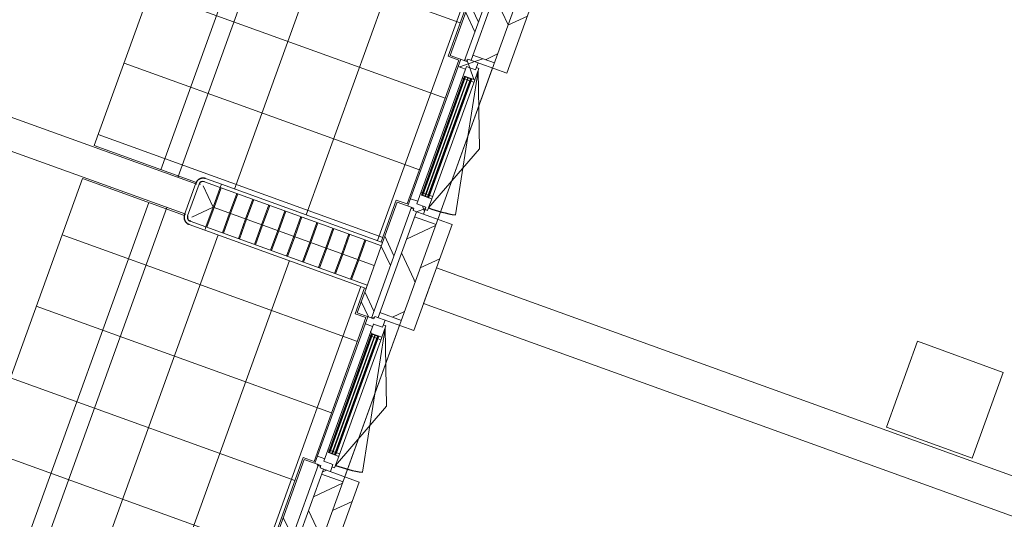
# Model space of a CAD drawing. Header units: metres. Extents: x 136266 to 136452, y 453403 to 453560.
# Tile 76 of 133: x 136418.8 to 136425.27, y 453467.95 to 453471.23. Entities that reach past the tile are written whole.
import ezdxf

# ---------------------------------------------------------------- set-up
doc = ezdxf.new("R2010")
doc.units = ezdxf.units.M
for name, color, linetype, lineweight in [('A-DETL-4', 90, 'Continuous', 9), ('A-DETL-BEBOUWING', 253, 'Continuous', 9), ('A-FLOR', 192, 'Continuous', 5), ('A-FLOR-PATT', 8, 'Continuous', 5)]:
    doc.layers.add(name, color=color, linetype=linetype, lineweight=lineweight)
pattern_1 = [(44.99999506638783, (-0.0001549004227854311, -0.0003060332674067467), (-141.4213440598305, 141.4213684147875), [])]
pattern_2 = [(44.99999506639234, (-0.0001999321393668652, 0.0001733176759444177), (-141.4213440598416, 141.4213684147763), []), (134.9999950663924, (-0.0001999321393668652, 0.0001733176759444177), (-141.4213684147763, -141.4213440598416), [])]

# ---------------------------------------------------------------- blocks, each defined once
blk = doc.blocks.new('859-DO-0010 29-09-2022')
at = {"layer": 'A-DETL-BEBOUWING'}
h = blk.add_hatch(dxfattribs=at)
h.set_pattern_fill('FP_997', color=256, angle=44.99999999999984, style=0, pattern_type=2)
h.set_pattern_definition([(320.3679999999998, (145740.1296973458, 72650.12918387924), (270.5777627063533, 326.700649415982), []), (50.36799999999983, (145740.1296973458, 72650.12918387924), (-326.700649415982, 270.5777627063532), [])])
h.paths.add_polyline_path([(146076.9174499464, 69065.91774831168), (146226.2596065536, 69079.95057624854), (146189.610537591, 69469.9825085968), (146040.2683809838, 69455.94968065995), (146063.1800324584, 69212.1160458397)])
h.paths.add_polyline_path([(145934.6479627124, 70579.99831272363), (146083.9901193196, 70594.03114066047), (146021.2166023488, 71262.08838788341), (145871.8744457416, 71248.05555994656), (145919.9113796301, 70736.83007239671)])
h.paths.add_polyline_path([(145766.2540274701, 72372.10419201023), (145915.5961840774, 72386.13701994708), (145852.8226671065, 73054.19426717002), (145703.4805104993, 73040.16143923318), (145725.1583613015, 72809.45833334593)])
h.paths.add_polyline_path([(145597.860092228, 74164.21007129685), (145747.2022488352, 74178.2428992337), (145684.4287318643, 74846.30014645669), (145535.086575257, 74832.26731851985), (145556.1475257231, 74608.12947709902)])
h.paths.add_polyline_path([(145429.4661569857, 75956.31595058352), (145578.8083135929, 75970.34877852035), (145552.6838655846, 76248.37409339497), (145403.3417089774, 76234.34126545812), (145429.3893990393, 75957.13283491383)])
h = blk.add_hatch(dxfattribs=at)
h.set_pattern_fill('FP_1635', color=256, angle=45.0000000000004, style=0, pattern_type=2)
h.set_pattern_definition([(320.3680000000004, (145763.8750501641, 70900.9301478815), (255.1416904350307, 308.0628471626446), []), (320.3680000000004, (145876.1381511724, 69706.19263089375), (255.1416904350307, 308.0628471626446), [])])
h.paths.add_polyline_path([(145800.1266635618, 70515.12905902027), (145899.6881013, 70524.48427764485), (145827.1851569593, 71296.08542011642), (145727.6237192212, 71286.73020149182), (145753.5525051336, 71010.78718959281)])
h = blk.add_hatch(dxfattribs=at)
h.set_pattern_fill('FP_250', color=256, angle=44.99999999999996, style=0, pattern_type=2)
h.set_pattern_definition([(50.36799999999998, (1194.736809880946, 112.2623939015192), (-308.0628471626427, 255.141690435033), [])])
h.paths.add_polyline_path([(146087.2644458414, 70559.18463744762), (146186.8258835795, 70568.53985607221), (146117.5037135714, 71306.29010971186), (146017.9422758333, 71296.9348910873), (146087.0826469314, 70561.11940365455)])
h = blk.add_hatch(dxfattribs=at)
h.set_pattern_fill('FP_1574', color=256, scale=0.9999999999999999, angle=95.36799506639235, style=0, pattern_type=2)
h.set_pattern_definition(pattern_2)
h.paths.add_polyline_path([(145879.4753511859, 70472.36475411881), (145929.2560700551, 70477.04236343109), (145927.6656828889, 70493.9678078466), (145991.3850030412, 70499.9551477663), (145986.7073937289, 70549.7358666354), (145915.0231585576, 70543.0001092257), (145916.6135457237, 70526.07466481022), (145874.7977418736, 70522.14547298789)])
h = blk.add_hatch(dxfattribs=at)
h.set_pattern_fill('FP_1573', color=256, angle=95.36799506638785, style=0, pattern_type=2)
h.set_pattern_definition(pattern_1)
h.paths.add_polyline_path([(145937.9222892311, 70545.15180951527), (146087.0826469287, 70561.1194036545), (146083.9901193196, 70594.03114066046), (145934.6479627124, 70579.99831272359), (145936.4219057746, 70561.1194036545)])
h = blk.add_hatch(dxfattribs=at)
h.set_pattern_fill('FP_1575', color=256, scale=0.9999999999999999, angle=95.36799506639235, style=0, pattern_type=2)
h.set_pattern_definition([(44.99999506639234, (-0.0001548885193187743, -0.0003060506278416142), (-141.4213440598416, 141.4213684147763), []), (134.9999950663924, (-0.0001548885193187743, -0.0003060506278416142), (-141.4213684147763, -141.4213440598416), [])])
h.paths.add_polyline_path([(145935.1498577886, 70414.31865765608), (145945.1060015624, 70415.25417951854), (145943.5156143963, 70432.17962393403), (146015.1998495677, 70438.91538134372), (146007.7156746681, 70518.56453153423), (145989.7946158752, 70516.88059218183), (145991.3850030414, 70499.95514776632), (145927.665682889, 70493.9678078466)])
h = blk.add_hatch(color=256, dxfattribs=at)
h.paths.add_polyline_path([(146021.1639289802, 69605.81969070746), (146025.1463864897, 69606.19389945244), (146023.8366558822, 69620.1325007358), (146019.8541983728, 69619.7582919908)])
h.paths.add_polyline_path([(146066.9621903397, 69610.12309127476), (146070.9446478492, 69610.49730001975), (146069.6349172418, 69624.43590130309), (146065.6524597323, 69624.06169255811)])
h.paths.add_polyline_path([(145945.1060015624, 70415.25417951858), (145949.0884590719, 70415.62838826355), (145947.7787284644, 70429.56698954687), (145943.796270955, 70429.1927808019)])
h.paths.add_polyline_path([(145990.9042629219, 70419.55758008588), (145994.8867204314, 70419.93178883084), (145993.576989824, 70433.87039011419), (145989.5945323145, 70433.49618136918)])
for points in [[(146025.1463864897, 69606.19389945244), (146029.1288439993, 69606.56810819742), (145951.761185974, 70429.94119829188), (145947.7787284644, 70429.56698954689), (146016.2215166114, 69701.17541857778)], [(146044.06305966, 69607.97139099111), (146048.0455171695, 69608.34559973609), (145970.6778591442, 70431.71868983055), (145966.6954016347, 70431.34448108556), (146035.3052104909, 69701.17541857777)], [(146062.9797328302, 69609.74888252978), (146066.9621903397, 69610.12309127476), (145989.5945323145, 70433.49618136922), (145985.612074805, 70433.12197262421), (146054.3889043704, 69701.17541857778)], [(146193.5403217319, 67814.08802016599), (146197.5227792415, 67814.46222891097), (146120.1551212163, 68637.83531900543), (146116.1726637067, 68637.46111026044), (146184.6154518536, 67909.06953929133)], [(146212.4569949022, 67815.86551170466), (146216.4394524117, 67816.23972044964), (146139.0717943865, 68639.6128105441), (146135.0893368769, 68639.23860179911), (146203.6991457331, 67909.06953929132)], [(146231.3736680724, 67817.64300324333), (146235.356125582, 67818.0172119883), (146157.9884675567, 68641.39030208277), (146154.0060100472, 68641.01609333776), (146222.7828396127, 67909.06953929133)]]:
    blk.add_hatch(color=256, dxfattribs=at).paths.add_polyline_path(points)
h = blk.add_hatch(dxfattribs=at)
h.set_pattern_fill('FP_1004', color=256, angle=45.00000000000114, style=0, pattern_type=2)
h.set_pattern_definition([(320.3680000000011, (145916.7748707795, 69273.72258798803), (255.1416904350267, 308.0628471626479), []), (320.3680000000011, (146029.0365575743, 68078.98507100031), (255.1416904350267, 308.0628471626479), [])])
h.paths.add_polyline_path([(145937.5314371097, 69052.82044223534), (146037.0928748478, 69062.17566085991), (145995.5790922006, 69503.97954082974), (145896.0176544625, 69494.62432220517), (145937.5215619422, 69052.92553714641)])
h = blk.add_hatch(dxfattribs=at)
h.set_pattern_fill('FP_1574', color=256, scale=0.9999999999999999, angle=95.36799506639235, style=0, pattern_type=2)
h.set_pattern_definition(pattern_2)
h.paths.add_polyline_path([(146014.0949237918, 69488.64448357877), (146085.7791589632, 69495.38024098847), (146081.1015496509, 69545.16095985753), (146017.3822294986, 69539.1736199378), (146015.7918423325, 69556.0990643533), (145966.0111234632, 69551.42145504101), (145970.6887327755, 69501.64073617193), (146012.5045366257, 69505.56992799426)])
h = blk.add_hatch(dxfattribs=at)
h.set_pattern_fill('FP_1573', color=256, angle=95.36799506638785, style=0, pattern_type=2)
h.set_pattern_definition(pattern_1)
h.paths.add_polyline_path([(146040.2683809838, 69455.94968065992), (146189.610537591, 69469.9825085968), (146186.3362110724, 69504.82901180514), (146036.9940544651, 69490.7961838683)])
h = blk.add_hatch(dxfattribs=at)
h.set_pattern_fill('FP_250', color=256, angle=44.99999999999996, style=0, pattern_type=2)
h.set_pattern_definition([(50.36799999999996, (1194.736809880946, 112.2623939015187), (-308.0628471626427, 255.141690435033), [])])
h.paths.add_polyline_path([(146226.2596065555, 69079.95057624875), (146325.8210442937, 69089.30579487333), (146285.8976488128, 69514.18423042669), (146186.3362110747, 69504.82901180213), (146213.8407736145, 69212.1160458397)])
h = blk.add_hatch(dxfattribs=at)
h.set_pattern_fill('FP_284', color=256, angle=45.00000000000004, style=0, pattern_type=2)
h.set_pattern_definition([(320.368, (145953.026114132, 68887.92159263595), (255.1416904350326, 308.062847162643), []), (320.368, (146065.2885080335, 67693.184782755), (255.1416904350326, 308.062847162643), [])])
h.paths.add_polyline_path([(145968.5205988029, 68723.02317973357), (146068.082036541, 68732.37839835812), (146037.0928748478, 69062.17566085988), (145937.5315243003, 69052.81951432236), (145964.8160496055, 68762.44825990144)])
h = blk.add_hatch(dxfattribs=at)
h.set_pattern_fill('FP_998', color=256, angle=44.99999999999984, style=0, pattern_type=2)
h.set_pattern_definition([(320.3679999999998, (146413.7054749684, 65481.70549616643), (270.5777627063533, 326.700649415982), []), (50.36799999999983, (146413.7054749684, 65481.70549616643), (-326.700649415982, 270.5777627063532), [])])
h.paths.add_polyline_path([(146750.4931909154, 61897.49423116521), (146899.8353475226, 61911.52705910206), (146863.18627856, 62301.55899145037), (146713.8441219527, 62287.52616351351), (146739.2233747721, 62017.4314708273)])
h.paths.add_polyline_path([(146608.2237036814, 63411.57479557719), (146757.5658602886, 63425.60762351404), (146694.7923433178, 64093.66487073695), (146545.4501867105, 64079.63204280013), (146570.2125391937, 63816.1026145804)])
h.paths.add_polyline_path([(146439.8297684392, 65203.6806748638), (146589.1719250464, 65217.71350280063), (146526.3984080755, 65885.77075002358), (146377.0562514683, 65871.73792208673), (146401.2017036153, 65614.77375833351)])
h.paths.add_polyline_path([(146271.4358331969, 66995.7865541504), (146420.7779898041, 67009.81938208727), (146358.0044728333, 67677.87662931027), (146208.6623162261, 67663.8438013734), (146232.1908680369, 67413.44490208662)])
h.paths.add_polyline_path([(146103.0418979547, 68787.89243343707), (146252.3840545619, 68801.92526137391), (146226.2596065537, 69079.9505762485), (146076.9174499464, 69065.91774831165)])
h = blk.add_hatch(dxfattribs=at)
h.set_pattern_fill('FP_1548', color=256, scale=0.9999999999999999, angle=95.36799506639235, style=0, pattern_type=2)
h.set_pattern_definition([(44.99999506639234, (-0.0001548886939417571, -0.0003060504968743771), (-141.4213440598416, 141.4213684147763), []), (134.9999950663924, (-0.0001548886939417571, -0.0003060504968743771), (-141.4213684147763, -141.4213440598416), [])])
h.paths.add_polyline_path([(146103.5437930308, 68622.21277836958), (146113.4999368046, 68623.14830023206), (146111.9095496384, 68640.07374464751), (146183.5937848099, 68646.80950205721), (146176.1096099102, 68726.45865224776), (146158.1885511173, 68724.77471289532), (146159.7789382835, 68707.84926847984), (146096.0596181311, 68701.86192856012)])
h = blk.add_hatch(color=256, dxfattribs=at)
h.paths.add_polyline_path([(146189.5578642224, 67813.71381142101), (146193.5403217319, 67814.08802016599), (146192.2305911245, 67828.02662144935), (146188.248133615, 67827.65241270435)])
h.paths.add_polyline_path([(146235.356125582, 67818.0172119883), (146239.3385830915, 67818.3914207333), (146238.0288524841, 67832.33002201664), (146234.0463949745, 67831.95581327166)])
h.paths.add_polyline_path([(146113.4999368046, 68623.14830023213), (146117.4823943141, 68623.5225089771), (146116.1726637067, 68637.46111026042), (146112.1902061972, 68637.08690151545)])
h.paths.add_polyline_path([(146159.2981981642, 68627.45170079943), (146163.2806556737, 68627.8259095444), (146161.9709250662, 68641.76451082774), (146157.9884675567, 68641.39030208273)])
h = blk.add_hatch(dxfattribs=at)
h.set_pattern_fill('FP_1634', color=256, angle=45.0000000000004, style=0, pattern_type=2)
h.set_pattern_definition([(320.3680000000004, (146100.6629389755, 67316.71759691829), (255.1416904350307, 308.0628471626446), []), (320.3680000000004, (146212.925332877, 66121.98078703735), (255.1416904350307, 308.0628471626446), [])])
h.paths.add_polyline_path([(146136.9145340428, 66930.91730044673), (146236.475971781, 66940.27251907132), (146163.9730274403, 67711.87366154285), (146064.4115897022, 67702.51844291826), (146133.8268851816, 66963.77711614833)])
h = blk.add_hatch(dxfattribs=at)
h.set_pattern_fill('FP_1547', color=256, angle=95.36799506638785, style=0, pattern_type=2)
h.set_pattern_definition([(44.99999506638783, (-0.0001549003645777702, -0.0003060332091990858), (-141.4213440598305, 141.4213684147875), [])])
h.paths.add_polyline_path([(146208.6623162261, 67663.84380137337), (146358.0044728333, 67677.87662931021), (146354.7301463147, 67712.72313251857), (146205.3879897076, 67698.69030458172)])
h = blk.add_hatch(dxfattribs=at)
h.set_pattern_fill('FP_250', color=256, angle=44.99999999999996, style=0, pattern_type=2)
h.set_pattern_definition([(50.36799999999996, (1194.736809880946, 112.262393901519), (-308.0628471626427, 255.141690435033), [])])
h.paths.add_polyline_path([(146424.052316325, 66974.97287887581), (146523.6137540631, 66984.32809750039), (146454.2915840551, 67722.07835114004), (146354.7301463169, 67712.72313251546), (146382.851609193, 67413.44490208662)])
at = {"layer": 'A-FLOR-PATT'}
h = blk.add_hatch(dxfattribs=at)
h.set_pattern_fill('FP_2321', color=256, style=0, pattern_type=2)
h.set_pattern_definition([(275.368, (144637.454, 72546.517), (497.8071846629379, 46.77613598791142), []), (5.368000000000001, (144637.454, 72546.517), (-46.77613598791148, 497.8071846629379), [])])
h.paths.add_polyline_path([(144678.9148682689, 69092.72766462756), (144685.5447068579, 69092.17925870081), (144680.488757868, 69092.88030849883), (144679.341565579, 69092.7690479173)])
h.paths.add_polyline_path([(143995.8690806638, 75979.90526479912), (143995.8690806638, 75986.5825477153), (143995.2273319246, 75986.52224625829), (143995.827697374, 75980.33196210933)])
h.paths.add_polyline_path([(143935.4796697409, 68980.20566135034), (144646.1807829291, 69046.98617840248), (144649.8125505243, 69062.0506740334), (144661.7981411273, 69082.9491513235), (144669.6131954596, 69088.36530345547), (144674.0841428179, 69088.67407814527), (144683.0282140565, 69093.85646156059), (144698.1148263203, 69097.10997185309), (145912.4542105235, 69212.1160458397), (145885.0614776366, 69503.6388823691), (145959.7970671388, 69510.66135808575), (145865.7771199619, 70511.25380735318), (145791.0415304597, 70504.23133163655), (145716.6675423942, 71295.74476165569), (145791.4031318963, 71302.76723737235), (145697.3831847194, 72303.35968663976), (145622.6475952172, 72296.33721092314), (145548.2736071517, 73087.85064094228), (145623.0091966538, 73094.87311665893), (145528.9892494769, 74095.46556592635), (145454.2536599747, 74088.44309020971), (145379.8796719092, 74879.95652022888), (145454.6152614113, 74886.97899594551), (145360.5953142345, 75887.57144521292), (145285.8597247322, 75880.5489694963), (145268.9012661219, 76061.02668881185), (144045.1867802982, 75946.84380577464), (144026.546071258, 75950.80294705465), (144005.7466622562, 75962.65236854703), (144000.2016675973, 75970.27394961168), (144000.2016675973, 75974.74204993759), (143994.7402837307, 75984.01861058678), (143992.7270210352, 75986.28730635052), (143283.4209316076, 75919.63787169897), (143929.6800123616, 69041.92759968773)])
h.paths.add_polyline_path([(144667.8674750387, 69049.02395277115), (144671.3207132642, 69049.34843380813), (144668.5616397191, 69053.1142046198)])
h.paths.add_polyline_path([(144044.6298349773, 75967.9996309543), (144042.0023462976, 75973.89680403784), (144034.6899665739, 75969.68654555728), (144044.1752418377, 75968.0767808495)])
h = blk.add_hatch(dxfattribs=at)
h.set_pattern_fill('FP_2320', color=256, style=0, pattern_type=2)
h.set_pattern_definition([(275.368, (145311.03, 65378.094), (497.8071846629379, 46.77613598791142), []), (5.368000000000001, (145311.03, 65378.094), (-46.77613598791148, 497.8071846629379), [])])
h.paths.add_polyline_path([(145352.4906092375, 61924.30414748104), (145359.1204478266, 61923.75574155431), (145354.0644988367, 61924.4567913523), (145352.9173065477, 61924.34553077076)])
h.paths.add_polyline_path([(144669.4448216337, 68811.48174765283), (144669.4448216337, 68818.15903056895), (144668.8030728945, 68818.09872911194), (144669.403438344, 68811.90844496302)])
h.paths.add_polyline_path([(144609.0554107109, 61811.78214420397), (145319.7565238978, 61878.562661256), (145323.388291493, 61893.6271568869), (145335.373882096, 61914.52563417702), (145343.1889364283, 61919.94178630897), (145347.6598837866, 61920.25056099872), (145356.6039550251, 61925.43294441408), (145371.690567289, 61928.6864547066), (146586.0319101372, 62043.67168413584), (146558.6372186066, 62335.21536522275), (146633.3728081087, 62342.2378409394), (146539.3528609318, 63342.83029020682), (146464.6172714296, 63335.8078144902), (146390.2432833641, 64127.32124450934), (146464.9788728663, 64134.34372022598), (146370.9589256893, 65134.93616949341), (146296.2233361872, 65127.91369377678), (146221.8493481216, 65919.42712379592), (146296.5849376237, 65926.44959951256), (146202.5649904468, 66927.04204877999), (146127.8294009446, 66920.01957306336), (146053.4554128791, 67711.53300308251), (146128.1910023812, 67718.55547879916), (146034.1710552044, 68719.14792806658), (145959.4354657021, 68712.12545234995), (145942.4770070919, 68892.60317166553), (144715.5780872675, 68778.71179804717), (144700.1218122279, 68782.37942990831), (144679.3224032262, 68794.22885140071), (144673.7774085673, 68801.85043246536), (144673.7774085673, 68806.3185327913), (144668.3160247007, 68815.59509344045), (144666.3027620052, 68817.86378920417), (143956.9966725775, 68751.2143545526), (144603.2557533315, 61873.50408254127)])
h.paths.add_polyline_path([(145341.4432160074, 61880.60043562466), (145344.8964542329, 61880.92491666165), (145342.1373806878, 61884.6906874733)])
h.paths.add_polyline_path([(144718.2055759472, 68799.57611380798), (144715.5780872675, 68805.47328689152), (144708.2657075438, 68801.26302841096), (144717.7509828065, 68799.65326370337)])
at = {"flags": 128}
for points in [[(144690.3147472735, 69096.39985613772), (144688.3268884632, 69096.17287933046), (144686.3496963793, 69095.86659093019), (144684.3863341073, 69095.48148093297), (144682.4399426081, 69095.01816543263), (144680.5136356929, 69094.47738563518), (144678.6104950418, 69093.86000667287), (144676.7335652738, 69093.16701622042), (144674.8858490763, 69092.39952291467), (144673.0703024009, 69091.5587545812), (144671.2898297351, 69090.64605626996), (144669.5472794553, 69089.6628881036), (144667.8454392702, 69088.61082294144), (144666.1870317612, 69087.49154386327), (144664.5747100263, 69086.30684147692), (144663.0110534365, 69085.05861105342), (144661.4985635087, 69083.74884949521), (144660.0396599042, 69082.37965214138), (144658.6366765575, 69080.95320941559), (144657.2918579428, 69079.47180332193), (144656.0073554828, 69077.93780379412), (144654.7852241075, 69076.35366490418), (144653.6274189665, 69074.72192093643), (144652.5357923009, 69073.04518233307), (144651.5120904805, 69071.32613151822), (144650.55795121, 69069.56751860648), (144649.6749009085, 69067.77215700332), (144648.8643522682, 69065.94291890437), (144648.1276019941, 69064.08273070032), (144647.4658287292, 69062.19456829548), (144646.8800911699, 69060.28145234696), (144646.3713263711, 69058.3464434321), (144645.940348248, 69056.39263715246), (144645.5878462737, 69054.42315918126), (144645.3143843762, 69052.44116026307), (144645.1204000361, 69050.44981117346), (144645.006203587, 69048.45229764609), (144644.9719777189, 69046.45181527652), (144645.0177771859, 69044.45156440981), (144645.1435287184, 69042.45474502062), (144645.1911491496, 69041.9167896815)], [(144665.7726301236, 68822.88162665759), (144665.9996069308, 68820.8937678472), (144666.3058953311, 68818.91657576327), (144666.6910053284, 68816.95321349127), (144667.1543208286, 68815.0068219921), (144667.6951006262, 68813.08051507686), (144668.3124795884, 68811.17737442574), (144669.0054700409, 68809.30044465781), (144669.7729633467, 68807.45272846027), (144670.6137316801, 68805.63718178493), (144671.5264299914, 68803.8567091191), (144672.5095981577, 68802.1141588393), (144673.5616633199, 68800.41231865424), (144674.680942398, 68798.75391114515), (144675.8656447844, 68797.14158941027), (144677.1138752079, 68795.57793282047), (144678.4236367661, 68794.0654428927), (144679.7928341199, 68792.6065392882), (144681.2192768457, 68791.20355594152), (144682.7006829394, 68789.85873732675), (144684.2346824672, 68788.57423486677), (144685.8188213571, 68787.3521034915), (144687.4505653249, 68786.19429835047), (144689.1273039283, 68785.10267168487), (144690.8463547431, 68784.07896986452), (144692.6049676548, 68783.12483059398), (144694.400329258, 68782.24178029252), (144696.2295673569, 68781.43123165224), (144698.089755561, 68780.69448137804), (144699.9779179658, 68780.03270811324), (144701.8910339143, 68779.44697055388), (144703.8260428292, 68778.93820575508), (144705.7798491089, 68778.50722763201), (144707.7493270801, 68778.1547256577), (144709.7313259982, 68777.88126376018), (144711.7226750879, 68777.68727942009), (144713.7201886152, 68777.57308297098), (144715.7206709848, 68777.53885710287), (144717.7209218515, 68777.58465656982), (144719.7177412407, 68777.71040810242), (144720.2556965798, 68777.75802853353)]]:
    blk.add_lwpolyline(points, dxfattribs=at)
for centre, radius, start, end in [((146009.306061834, 70501.63908711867), 958.9999999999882, 275.3679950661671, 286.367995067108), ((144694.9944814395, 69046.59652384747), 28.10852037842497, 95.36799506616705, 185.367995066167), ((144694.9944814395, 69046.59652384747), 26.02271303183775, 169.5473668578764, 185.367995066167), ((144694.9944814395, 69046.59652384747), 23.13596168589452, 177.8990537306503, 185.367995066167), ((144715.5759624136, 68827.56136082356), 28.10852037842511, 185.367995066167, 275.3679950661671), ((144715.5759624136, 68827.56136082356), 26.02271303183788, 259.5473668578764, 275.3679950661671), ((144715.5759624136, 68827.56136082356), 23.13596168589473, 267.8990537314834, 275.3679950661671), ((146177.6999970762, 68709.53320783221), 958.9999999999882, 275.3679950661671, 286.367995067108)]:
    blk.add_arc(centre, radius, start, end)
at = {"layer": 'A-DETL-4'}
for p, q in [((144520.8378707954, 69025.28060948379), (143866.9080889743, 75984.62510698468)), ((145194.4136117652, 61856.85709233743), (144540.4838299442, 68816.20158983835))]:
    blk.add_line(p, q, dxfattribs=at)
at = {"layer": 'A-DETL-BEBOUWING'}
for p, q in [((145344.3665348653, 78465.35840823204), (148246.9868294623, 47574.68002480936)), ((145727.623719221, 71286.73020149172), (145800.1266635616, 70515.12905902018)), ((145899.6881012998, 70524.48427764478), (145827.1851569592, 71296.0854201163)), ((145868.6001192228, 71282.90206315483), (145937.9222892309, 70545.1518095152)), ((146186.8258835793, 70568.53985607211), (146117.5037135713, 71306.29010971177)), ((145899.0332359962, 70531.4535782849), (145915.9586804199, 70533.04396545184)), ((146186.8258835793, 70568.53985607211), (145915.0231585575, 70543.00010922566)), ((145915.0231585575, 70543.00010922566), (145916.6135457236, 70526.07466481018)), ((145934.6479627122, 70579.99831272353), (146083.9901193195, 70594.03114066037)), ((145991.385003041, 70499.95514776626), (145986.7073937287, 70549.73586663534)), ((145800.1266635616, 70515.12905902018), (145916.6135457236, 70526.07466481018)), ((145874.7977418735, 70522.14547298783), (145970.6887327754, 69501.64073617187)), ((145879.4753511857, 70472.36475411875), (145929.256070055, 70477.04236343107)), ((145927.6656828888, 70493.96780784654), (145991.385003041, 70499.95514776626)), ((145927.6656828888, 70493.96780784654), (146017.3822294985, 69539.17361993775)), ((146007.7156746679, 70518.56453153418), (145989.794615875, 70516.88059218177)), ((146015.1998495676, 70438.91538134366), (146007.7156746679, 70518.56453153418)), ((146009.306061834, 70501.63908711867), (146279.5575825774, 69581.50588179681)), ((146236.3476549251, 70041.36071729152), (146009.306061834, 70501.63908711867)), ((145935.1498577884, 70414.31865765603), (145945.1060015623, 70415.25417951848)), ((145943.5156143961, 70432.17962393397), (146015.1998495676, 70438.91538134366)), ((145993.5769898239, 70433.87039011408), (145943.515614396, 70432.17962393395)), ((146021.4445855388, 69602.83284757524), (145943.5156143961, 70432.17962393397)), ((145943.7962709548, 70429.1927808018), (145943.515614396, 70432.17962393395)), ((145943.7962709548, 70429.1927808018), (145993.2963332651, 70436.85723324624)), ((145993.5769898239, 70433.87039011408), (145943.7962709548, 70429.1927808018)), ((145945.1060015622, 70415.25417951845), (145949.0884590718, 70415.62838826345)), ((145947.7787284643, 70429.56698954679), (146025.1463864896, 69606.19389945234)), ((146029.1288439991, 69606.56810819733), (145951.7611859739, 70429.94119829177)), ((145953.0709165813, 70416.00259700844), (145968.005132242, 70417.40587980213)), ((145970.6778591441, 70431.71868983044), (145966.6954016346, 70431.34448108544)), ((145966.6954016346, 70431.34448108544), (146044.0630596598, 69607.971390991)), ((146048.0455171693, 69608.345599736), (145970.6778591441, 70431.71868983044)), ((145971.9875897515, 70417.78008854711), (145986.9218054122, 70419.18337134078)), ((145989.5945323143, 70433.4961813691), (145985.6120748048, 70433.12197262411)), ((145985.6120748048, 70433.12197262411), (146062.97973283, 69609.74888252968)), ((145993.5769898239, 70433.87039011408), (145989.5945323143, 70433.49618136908)), ((146066.9621903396, 69610.12309127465), (145989.5945323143, 70433.4961813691)), ((145990.9042629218, 70419.55758008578), (146016.7902367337, 70421.98993692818)), ((145993.2963332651, 70436.85723324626), (146069.6349172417, 69624.43590130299)), ((146013.3957251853, 70436.73704821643), (146013.2086208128, 70438.72827697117)), ((146015.38695394, 70436.92415258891), (146013.3957251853, 70436.73704821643)), ((146092.9417163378, 69611.5598337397), (146015.38695394, 70436.92415258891)), ((149979.6510887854, 70180.91697840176), (149382.2824623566, 70124.785666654)), ((150035.7824005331, 69583.54835197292), (149979.6510887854, 70180.91697840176)), ((155545.4217308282, 70081.1695354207), (146314.0643796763, 69213.75170595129)), ((149382.2824623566, 70124.785666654), (149438.4137741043, 69527.41704022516)), ((146099.0226084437, 69546.84489920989), (146236.3476549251, 70041.36071729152)), ((146337.4524262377, 68964.84811160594), (155568.8097773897, 69832.26594107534)), ((146091.5384335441, 69626.49404940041), (146065.6524597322, 69624.06169255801)), ((146069.6349172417, 69624.435901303), (146071.2253044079, 69607.51045688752)), ((146023.8366558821, 69620.13250073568), (146009.8980545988, 69618.82277012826)), ((146070.9446478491, 69610.49730001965), (146021.16392898, 69605.81969070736)), ((146071.2253044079, 69607.51045688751), (146021.16392898, 69605.81969070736)), ((146021.4445855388, 69602.83284757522), (146070.9446478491, 69610.49730001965)), ((146093.1288207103, 69609.56860498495), (146021.4445855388, 69602.83284757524)), ((146042.7533290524, 69621.90999227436), (146027.8191133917, 69620.50670948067)), ((146029.1288439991, 69606.56810819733), (146044.0630596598, 69607.971390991)), ((146061.6700022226, 69623.68748381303), (146046.7357865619, 69622.28420101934)), ((146048.0455171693, 69608.345599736), (146070.9446478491, 69610.49730001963)), ((146071.2253044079, 69607.51045688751), (146070.9446478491, 69610.49730001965)), ((146090.950487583, 69611.37272936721), (146092.9417163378, 69611.5598337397)), ((146091.1375919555, 69609.38150061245), (146090.950487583, 69611.37272936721)), ((146100.6129956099, 69529.91945479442), (146093.1288207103, 69609.56860498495)), ((149438.4137741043, 69527.41704022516), (150035.7824005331, 69583.54835197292)), ((146012.5045366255, 69505.56992799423), (145896.0176544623, 69494.62432220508)), ((146015.7918423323, 69556.09906435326), (145966.0111234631, 69551.42145504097)), ((146068.0820365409, 68732.37839835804), (145995.5790922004, 69503.97954082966)), ((146013.1594019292, 69498.60062735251), (145996.2339575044, 69497.01024018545)), ((146012.5045366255, 69505.56992799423), (146014.0949237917, 69488.64448357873)), ((146014.0949237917, 69488.64448357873), (146285.8976488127, 69514.1842304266)), ((146017.3822294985, 69539.17361993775), (146081.1015496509, 69545.16095985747)), ((146085.779158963, 69495.38024098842), (146081.1015496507, 69545.16095985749)), ((146082.691936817, 69528.235515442), (146100.6129956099, 69529.91945479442)), ((146355.2198188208, 68776.43397678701), (146285.8976488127, 69514.1842304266)), ((145896.0176544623, 69494.62432220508), (145922.5633407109, 69212.11604583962)), ((146036.994054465, 69490.79618386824), (146106.3162244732, 68753.04593022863)), ((146189.6105375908, 69469.98250859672), (146040.2683809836, 69455.94968065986)), ((145922.5532121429, 69212.11781470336), (144799.8387033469, 69106.6227563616)), ((144801.8888239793, 69084.8046710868), (145924.6033327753, 69190.29972942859)), ((145809.520266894, 69179.48603222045), (145822.436371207, 69042.02843053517)), ((145816.5493043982, 69180.14651065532), (145829.4654087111, 69042.68890897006)), ((145922.5532123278, 69212.11781273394), (145952.4877868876, 68893.54382736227)), ((145922.5553369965, 69212.09520128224), (145922.5532167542, 69212.1177656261)), ((146314.0643796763, 69213.75170595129), (146337.4524262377, 68964.84811160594)), ((144799.8323287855, 69106.69059662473), (144690.3147472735, 69096.39985613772)), ((144799.8344536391, 69106.66798320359), (144800.0713170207, 69104.14720204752)), ((145035.5694744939, 69106.76230472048), (145048.4855788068, 68969.30470303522)), ((145140.1089841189, 69116.5852842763), (145153.0250884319, 68979.12768259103)), ((145147.138021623, 69117.24576271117), (145160.054125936, 68979.7881610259)), ((145251.6775312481, 69127.06874226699), (145264.5936355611, 68989.61114058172)), ((145258.7065687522, 69127.72922070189), (145271.6226730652, 68990.2716190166)), ((145363.2460783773, 69137.55220025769), (145376.1621826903, 69000.09459857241)), ((145370.2751158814, 69138.21267869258), (145383.1912201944, 69000.75507700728)), ((145474.8146255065, 69148.0356582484), (145487.7307298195, 69010.5780565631)), ((145481.8436630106, 69148.69613668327), (145494.7597673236, 69011.23853499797)), ((145586.3831726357, 69158.51911623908), (145599.2992769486, 69021.06151455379)), ((145593.4122101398, 69159.17959467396), (145606.3283144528, 69021.72199298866)), ((145697.9517197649, 69169.00257422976), (145710.8678240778, 69031.54497254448)), ((145704.980757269, 69169.66305266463), (145717.8968615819, 69032.20545097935)), ((144645.1911491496, 69041.9167896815), (144665.7726301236, 68822.88162665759)), ((144687.5912911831, 68824.93180139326), (144667.0098152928, 69043.96691031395)), ((144801.8825085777, 69084.87188175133), (144692.3649270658, 69074.58114126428)), ((144694.9923565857, 69046.59119645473), (144814.8049282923, 68947.34706940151)), ((144800.0764788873, 69104.09226769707), (144800.3897865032, 69100.75794084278)), ((144800.3954223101, 69100.69796265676), (144800.8170267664, 69096.21110377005)), ((144800.8229623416, 69096.1479353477), (144801.325504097, 69090.79971402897)), ((144801.3316708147, 69090.73408570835), (144801.8824494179, 69084.8725113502)), ((144801.8888239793, 69084.80467108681), (144814.8049282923, 68947.34706940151)), ((144808.9157366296, 69085.48776294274), (144821.8339657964, 68948.0075478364)), ((145937.521561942, 69052.81951432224), (144814.807053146, 68947.32445598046)), ((144916.9718898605, 69095.61836829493), (144929.8879941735, 68958.16076660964)), ((144924.0009273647, 69096.27884672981), (144936.9170316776, 68958.82124504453)), ((145028.5404369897, 69106.10182628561), (145041.4565413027, 68968.64422460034)), ((145822.4384960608, 69042.00581711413), (145835.3546003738, 68904.54821542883)), ((145829.4675335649, 69042.666295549), (145842.3836378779, 68905.20869386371)), ((144652.9830470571, 69037.68933764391), (141888.498556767, 68778.09804938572)), ((145153.0272132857, 68979.10506916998), (145165.9433175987, 68841.64746748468)), ((145160.0562507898, 68979.76554760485), (145172.9723551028, 68842.30794591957)), ((145264.5957604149, 68989.58852716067), (145277.5118647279, 68852.13092547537)), ((145271.624797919, 68990.24900559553), (145284.540902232, 68852.79140391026)), ((145376.1643075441, 69000.07198515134), (145389.080411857, 68862.61438346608)), ((145383.1933450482, 69000.73246358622), (145396.1094493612, 68863.27486190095)), ((145487.7328546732, 69010.55544314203), (145500.6489589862, 68873.09784145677)), ((145494.7618921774, 69011.21592157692), (145507.6779964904, 68873.75831989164)), ((145599.3014018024, 69021.03890113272), (145612.2175061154, 68883.58129944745)), ((145606.3304393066, 69021.69937956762), (145619.2465436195, 68884.24177788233)), ((145710.8699489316, 69031.52235912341), (145723.7860532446, 68894.06475743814)), ((145717.8989864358, 69032.18283755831), (145730.8150907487, 68894.72523587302)), ((144814.7862021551, 68947.32445598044), (144715.6088181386, 68827.55923596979)), ((144827.7231574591, 68809.86685429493), (144814.807053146, 68947.32445598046)), ((144821.8360906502, 68947.98493441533), (144834.7521949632, 68810.52733273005)), ((145950.4397911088, 68915.33929921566), (144827.7252823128, 68809.84424087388)), ((144929.8901190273, 68958.13815318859), (144942.8062233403, 68820.6805515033)), ((144936.9191565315, 68958.79863162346), (144949.8352608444, 68821.34102993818)), ((145041.4586661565, 68968.62161117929), (145054.3747704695, 68831.164009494)), ((145048.4877036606, 68969.28208961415), (145061.4038079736, 68831.82448792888)), ((144829.7754029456, 68788.02615559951), (145952.4899117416, 68893.52121394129)), ((145952.4977492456, 68893.54382736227), (145968.5205988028, 68723.02317973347)), ((141908.1316585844, 68569.01782240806), (144672.5754457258, 68828.60528854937)), ((144718.2055759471, 68799.57611380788), (144827.7231574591, 68809.86685429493)), ((144720.2556965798, 68777.75802853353), (144829.7732780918, 68788.04876902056)), ((144828.2801727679, 68803.93890678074), (144827.7252823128, 68809.84424087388)), ((144828.7887278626, 68798.52668944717), (144828.2822276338, 68803.9170381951)), ((144829.2160693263, 68793.97877536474), (144828.7907049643, 68798.50564845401)), ((144829.5346998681, 68790.58780011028), (144829.2179452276, 68793.9588113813)), ((144829.7732780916, 68788.04876902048), (144829.53641471, 68790.56955017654)), ((144829.7234646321, 68788.57890090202), (144829.7711532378, 68788.07138244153)), ((146103.0418979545, 68787.89243343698), (146252.3840545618, 68801.92526137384)), ((145968.5205988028, 68723.02317973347), (146085.0074809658, 68733.96878552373)), ((146043.1916771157, 68730.03959370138), (146139.0826680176, 67709.53485688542)), ((146067.4271712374, 68739.34769899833), (146084.3526156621, 68740.93808616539)), ((146355.2198188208, 68776.43397678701), (146083.4170937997, 68750.89422993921)), ((146083.4170937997, 68750.89422993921), (146085.0074809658, 68733.96878552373)), ((146159.7789382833, 68707.84926847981), (146155.101328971, 68757.62998734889)), ((146176.1096099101, 68726.45865224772), (146158.1885511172, 68724.77471289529)), ((146183.5937848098, 68646.8095020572), (146176.1096099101, 68726.45865224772)), ((146047.869286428, 68680.2588748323), (146097.6500052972, 68684.93648414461)), ((146096.059618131, 68701.8619285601), (146159.7789382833, 68707.84926847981)), ((146096.059618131, 68701.86192856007), (146185.7761647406, 67747.06774065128)), ((146177.6999970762, 68709.53320783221), (146447.9515178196, 67789.40000251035)), ((146404.7415901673, 68249.25483800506), (146177.6999970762, 68709.53320783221)), ((146103.5437930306, 68622.21277836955), (146117.482394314, 68623.522508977)), ((146111.9095496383, 68640.0737446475), (146183.5937848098, 68646.8095020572)), ((146161.9709250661, 68641.76451082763), (146111.9095496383, 68640.0737446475)), ((146189.838520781, 67810.72696828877), (146111.9095496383, 68640.0737446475)), ((146112.190206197, 68637.08690151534), (146111.9095496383, 68640.0737446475)), ((146112.190206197, 68637.08690151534), (146161.6902685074, 68644.75135395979)), ((146161.9709250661, 68641.76451082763), (146112.190206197, 68637.08690151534)), ((146116.1726637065, 68637.46111026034), (146193.5403217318, 67814.08802016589)), ((146197.5227792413, 67814.46222891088), (146120.1551212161, 68637.83531900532)), ((146121.4648518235, 68623.89671772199), (146136.3990674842, 68625.30000051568)), ((146139.0717943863, 68639.61281054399), (146135.0893368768, 68639.23860179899)), ((146135.0893368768, 68639.23860179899), (146212.4569949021, 67815.86551170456)), ((146216.4394524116, 67816.23972044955), (146139.0717943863, 68639.61281054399)), ((146140.3815249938, 68625.67420926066), (146155.3157406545, 68627.07749205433)), ((146157.9884675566, 68641.39030208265), (146154.006010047, 68641.01609333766)), ((146154.006010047, 68641.01609333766), (146231.3736680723, 67817.64300324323)), ((146161.9709250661, 68641.76451082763), (146157.9884675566, 68641.39030208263)), ((146235.3561255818, 67818.0172119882), (146157.9884675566, 68641.39030208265)), ((146159.298198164, 68627.45170079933), (146185.1841719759, 68629.8840576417)), ((146238.0288524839, 67832.33002201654), (146161.6902685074, 68644.75135395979)), ((146161.6902685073, 68644.75135395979), (146163.2806556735, 68627.8259095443)), ((146181.7896604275, 68644.63116892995), (146181.602556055, 68646.62239768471)), ((146183.7808891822, 68644.81827330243), (146181.7896604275, 68644.63116892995)), ((146261.33565158, 67819.45395445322), (146183.7808891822, 68644.81827330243)), ((146267.4165436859, 67754.73901992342), (146404.7415901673, 68249.25483800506)), ((146192.2305911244, 67828.02662144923), (146178.291989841, 67826.7168908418)), ((146239.3385830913, 67818.3914207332), (146189.5578642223, 67813.71381142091)), ((146239.6192396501, 67815.40457760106), (146189.5578642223, 67813.71381142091)), ((146189.5578642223, 67813.7138114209), (146197.5227792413, 67814.46222891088)), ((146189.838520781, 67810.72696828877), (146239.3385830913, 67818.3914207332)), ((146261.5227559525, 67817.46272569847), (146189.838520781, 67810.72696828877)), ((146211.1472642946, 67829.80411298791), (146196.2130486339, 67828.40083019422)), ((146212.4569949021, 67815.86551170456), (146216.4394524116, 67816.23972044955)), ((146230.0639374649, 67831.58160452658), (146215.1297218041, 67830.17832173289)), ((146259.9323687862, 67834.38817011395), (146234.0463949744, 67831.95581327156)), ((146238.0288524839, 67832.33002201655), (146239.6192396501, 67815.40457760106)), ((146239.6192396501, 67815.40457760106), (146239.3385830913, 67818.3914207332)), ((146259.3444228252, 67819.26685008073), (146261.33565158, 67819.45395445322)), ((146259.5315271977, 67817.27562132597), (146259.3444228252, 67819.26685008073)), ((146269.0069308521, 67737.81357550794), (146261.5227559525, 67817.46272569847)), ((146184.1857775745, 67763.9931850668), (146134.4050587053, 67759.3155757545)), ((146185.7761647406, 67747.06774065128), (146249.495484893, 67753.05508057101)), ((146254.1730942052, 67703.27436170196), (146249.4954848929, 67753.05508057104)), ((146180.8984718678, 67713.46404870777), (146064.411589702, 67702.51844291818)), ((146064.411589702, 67702.51844291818), (146136.9145340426, 66930.91730044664)), ((146236.4759717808, 66940.27251907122), (146163.9730274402, 67711.87366154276)), ((146181.5533371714, 67706.49474806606), (146164.6278927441, 67704.90436089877)), ((146180.8984718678, 67713.46404870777), (146182.4888590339, 67696.53860429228)), ((146182.4888590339, 67696.53860429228), (146454.2915840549, 67722.07835113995)), ((146205.3879897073, 67698.69030458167), (146274.7101597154, 66960.94005094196)), ((146251.0858720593, 67736.12963615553), (146269.0069308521, 67737.81357550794)), ((146523.613754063, 66984.3280975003), (146454.2915840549, 67722.07835113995)), ((146208.6623162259, 67663.84380137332), (146358.0044728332, 67677.8766293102))]:
    blk.add_line(p, q, dxfattribs=at)
at = {"layer": 'A-FLOR'}
for p, q in [((143283.4209316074, 75919.63787169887), (143935.4796697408, 68980.20566135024)), ((145791.0415304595, 70504.23133163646), (145716.667542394, 71295.7447616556)), ((146087.1928474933, 70559.1779097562), (146186.2646127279, 69504.82228410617)), ((145865.7771199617, 70511.25380735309), (145791.0415304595, 70504.23133163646)), ((145959.7970671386, 69510.66135808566), (145865.7771199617, 70511.25380735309)), ((145885.0614776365, 69503.63888236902), (145959.7970671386, 69510.66135808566)), ((145912.4542105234, 69212.11604583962), (145885.0614776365, 69503.63888236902)), ((143935.4796697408, 68980.20566135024), (144646.1807829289, 69046.9861784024)), ((144667.8674750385, 69049.02395277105), (144671.3207132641, 69049.34843380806)), ((145959.435465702, 68712.12545234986), (145942.4770070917, 68892.60317166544)), ((144667.6584836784, 68817.99117861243), (143956.9966725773, 68751.21435455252)), ((143956.9966725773, 68751.21435455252), (144609.0554107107, 61811.78214420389)), ((146034.1710552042, 68719.1479280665), (145959.435465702, 68712.12545234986)), ((146128.1910023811, 67718.55547879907), (146034.1710552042, 68719.1479280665)), ((146255.5954895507, 68767.07284860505), (146354.6672547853, 67712.71722295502)), ((146053.455412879, 67711.53300308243), (146128.1910023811, 67718.55547879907)), ((146127.8294009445, 66920.01957306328), (146053.455412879, 67711.53300308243))]:
    blk.add_line(p, q, dxfattribs=at)

msp = doc.modelspace()

# ---------------------------------------------------------------- block references
at = {"xscale": 0.001, "yscale": 0.001, "zscale": 0.001, "rotation": 334.7650131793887}
msp.add_blockref('859-DO-0010 29-09-2022', (136259.6791283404, 453469.3710543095), dxfattribs=at)

doc.saveas('drawing.dxf')
